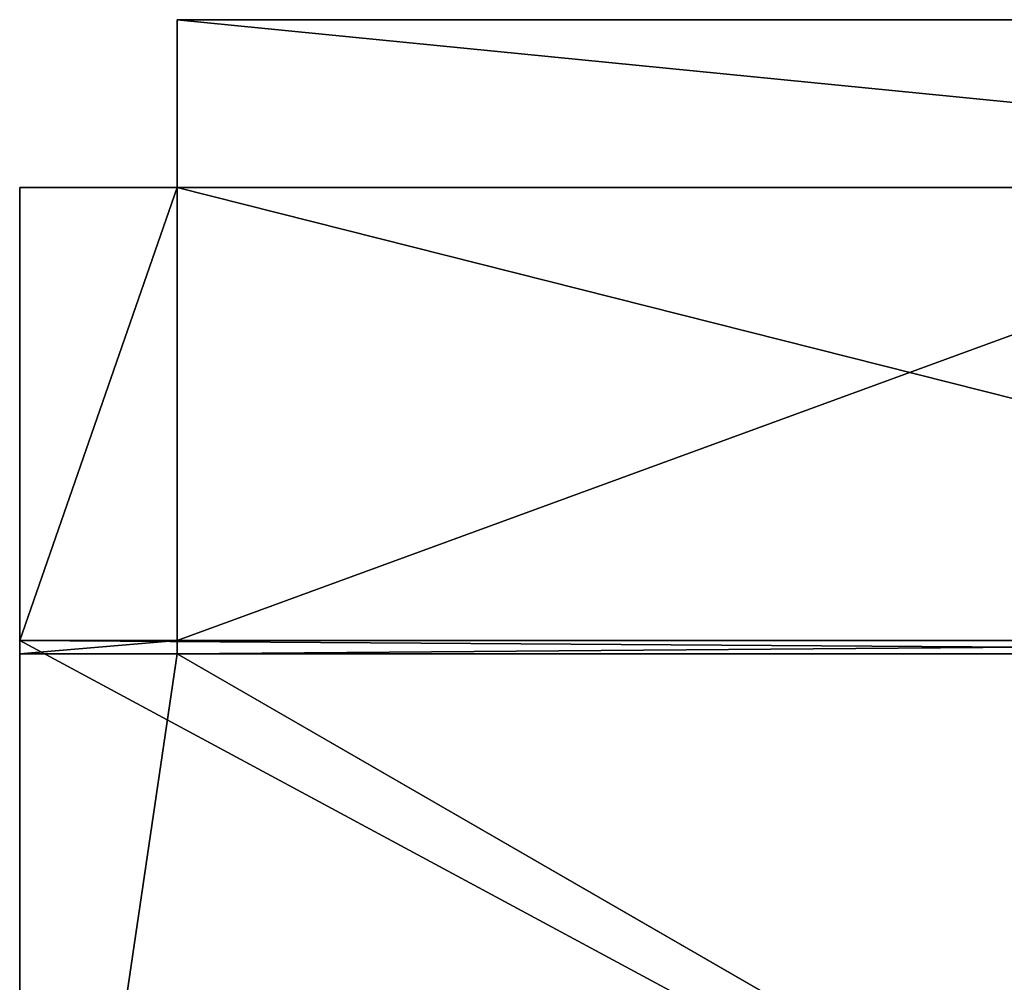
# Model space of a CAD drawing. Extents: x 0 to 29.7, y 0 to 26.4.
# Tile 17 of 37: x 1.1 to 14.6, y 13.2 to 26.4. Entities that reach past the tile are written whole.
import ezdxf

# ---------------------------------------------------------------- set-up
doc = ezdxf.new("R2010")
doc.units = 0
doc.header["$MEASUREMENT"] = 0
doc.layers.get('0').update_dxf_attribs({"color": 13, "linetype": 'CONTINUOUS'})
doc.layers.add('BOSCH_HBL8453UC_BODY', color=252, linetype='CONTINUOUS')

# ---------------------------------------------------------------- blocks, each defined once
blk = doc.blocks.new('BOSCH_HBL8453UC_TRADECAD_D')
at = {"layer": 'BOSCH_HBL8453UC_BODY', "color": 0}
for p, q in [((26.5468, 26.4004, 24.5943), (3.2729, 26.4004, 24.5943)), ((3.2729, 26.4004, 24.5943), (3.2729, 26.4004, 0.8254)), ((3.2729, 26.4004, 0.8254), (26.5468, 26.4004, 0.8254)), ((3.2729, 24.0981), (3.2729, 26.4004)), ((3.2729, 26.4004), (3.2729, 26.4004, 0.8254)), ((3.2729, 26.4004, 0.8254), (3.2729, 24.0981, 0.8254)), ((3.2729, 26.4004, 0.8254), (3.2729, 24.0981, 0.8254)), ((3.2729, 26.4004, 24.5943), (3.2729, 26.4004, 0.8254)), ((3.2729, 26.4004, 24.5943), (3.2729, 24.0981, 23.1332)), ((3.2729, 26.4004), (26.5468, 26.4004)), ((3.2729, 26.4004, 0.8254), (26.5468, 26.4004, 0.8254)), ((3.2729, 26.4004), (3.2729, 26.4004, 0.8254)), ((3.2729, 26.4004), (26.5468, 26.4004)), ((3.2729, 24.0981), (3.2729, 26.4004)), ((3.2729, 17.887, 24.5943), (3.2729, 26.4004, 24.5943)), ((26.5468, 26.4004, 24.5943), (3.2729, 26.4004, 24.5943)), ((3.2729, 26.4004, 24.5943), (3.2729, 24.0981, 23.1332)), ((3.2729, 17.887, 24.5943), (3.2729, 26.4004, 24.5943)), ((3.2729, 24.0981, 23.1332), (1.1111, 24.0981, 23.1332)), ((1.1111, 24.0981, 23.1332), (1.1111, 24.0981, 0.8254)), ((1.1111, 24.0981, 0.8254), (3.2729, 24.0981, 0.8254)), ((1.1111, 24.0981, 23.1332), (1.1111, 24.0981, 0.8254)), ((1.1111, 24.0981, 23.1332), (1.1111, 17.887, 23.1332)), ((1.1111, 17.887, 0.8254), (1.1111, 24.0981, 0.8254)), ((1.1111, 17.887), (1.1111, 24.0981)), ((1.1111, 24.0981), (1.1111, 24.0981, 0.8254)), ((1.1111, 17.887, 0.8254), (1.1111, 24.0981, 0.8254)), ((3.2729, 24.0981), (1.1111, 17.887)), ((1.1111, 24.0981), (3.2729, 24.0981)), ((1.1111, 24.0981, 0.8254), (3.2729, 24.0981, 0.8254)), ((1.1111, 24.0981), (1.1111, 24.0981, 0.8254)), ((1.1111, 24.0981, 23.1332), (1.1111, 17.887, 23.1332)), ((3.2729, 24.0981, 23.1332), (1.1111, 24.0981, 23.1332)), ((1.1111, 24.0981), (3.2729, 24.0981)), ((1.1111, 17.887), (1.1111, 24.0981)), ((3.2729, 24.0981), (1.1111, 17.887)), ((3.2729, 24.0981, 0.8254), (3.2729, 24.0981, 23.1332)), ((3.2729, 24.0981, 0.8254), (3.2729, 24.0981)), ((3.2729, 24.0981, 0.8254), (3.2729, 24.0981, 23.1332)), ((26.5468, 24.0981), (3.2729, 24.0981)), ((3.2729, 24.0981, 0.8254), (3.2729, 24.0981)), ((3.2729, 24.0981, 23.1332), (3.2729, 17.887, 23.1332)), ((26.5468, 24.0981), (3.2729, 24.0981)), ((3.2729, 24.0981, 23.1332), (3.2729, 17.887, 23.1332)), ((1.1111, 3.0858, 0.8254), (1.1111, 17.887, 0.8254)), ((1.1111, 17.887, 0.8254), (1.1111, 17.887, 23.1332)), ((1.1111, 17.887, 23.1332), (1.1111, 3.0858, 23.1332)), ((1.1111, 17.887, 23.1332), (1.1111, 17.7044, 24.5943)), ((1.1111, 17.887, 23.1332), (1.1111, 3.0858, 23.1332)), ((1.1111, 3.0858), (1.1111, 17.887)), ((1.1111, 17.887), (1.1111, 17.887, 0.8254)), ((1.1111, 3.0858, 0.8254), (1.1111, 17.887, 0.8254)), ((1.1111, 17.887, 0.8254), (1.1111, 17.887, 23.1332)), ((3.2729, 17.887, 24.5943), (1.1111, 17.887, 24.5943)), ((1.1111, 17.887, 24.5943), (1.1111, 17.887, 23.1332)), ((1.1111, 17.887, 23.1332), (3.2729, 17.887, 23.1332)), ((1.1111, 17.887), (1.1111, 17.887, 0.8254)), ((3.2729, 17.887, 24.5943), (1.1111, 17.887, 24.5943)), ((1.1111, 17.7044, 24.5943), (1.1111, 17.887, 24.5943)), ((1.1111, 17.887), (28.6126, 17.7044)), ((1.1111, 17.887), (28.6126, 17.7044)), ((1.1111, 3.0858), (1.1111, 17.887)), ((1.1111, 17.887, 23.1332), (3.2729, 17.887, 23.1332)), ((1.1111, 17.7044, 24.5943), (1.1111, 17.887, 24.5943)), ((1.1111, 17.887, 23.1332), (1.1111, 17.7044, 24.5943)), ((1.1111, 17.887, 24.5943), (1.1111, 17.887, 23.1332)), ((3.2729, 17.887, 23.1332), (3.2729, 17.887, 24.5943)), ((3.2729, 17.887, 24.5943), (3.2729, 17.7044, 24.5943)), ((3.2729, 17.887, 24.5943), (3.2729, 17.7044, 24.5943)), ((3.2729, 17.887, 24.5943), (26.5468, 17.887, 24.5943)), ((3.2729, 17.887, 24.5943), (26.5468, 17.887, 24.5943)), ((3.2729, 17.887, 23.1332), (3.2729, 17.887, 24.5943)), ((1.1111, 3.0858, 26.4991), (1.1111, 17.7044, 26.4991)), ((1.1111, 17.7044, 26.4991), (3.2729, 17.7044, 26.4991)), ((1.1111, 17.7044, 24.5943), (1.1111, 3.0858, 23.8029)), ((3.2729, 17.7044, 24.5943), (1.1111, 17.7044, 24.5943)), ((3.2729, 17.7044, 24.5943), (1.1111, 17.7044, 24.5943)), ((1.1111, 17.7044, 26.4991), (3.2729, 17.7044, 26.4991)), ((1.1111, 17.7044, 26.4991), (1.1111, 17.7044, 24.5943)), ((1.1111, 17.7044, 24.5943), (1.1111, 3.0858, 23.8029)), ((1.1111, 17.7044, 26.4991), (1.1111, 17.7044, 24.5943)), ((1.1111, 3.0858, 26.4991), (1.1111, 17.7044, 26.4991)), ((3.2729, 17.7044, 26.4991), (28.6126, 3.0858, 26.4991)), ((3.2729, 17.7044, 26.4991), (28.6126, 17.7044, 26.4991)), ((3.2729, 17.7044, 26.4991), (28.6126, 3.0858, 26.4991)), ((26.5468, 17.7044, 24.5943), (3.2729, 17.7044, 24.5943)), ((3.2729, 17.7044, 24.5943), (3.2729, 17.7044, 26.4991)), ((26.5468, 17.7044, 24.5943), (3.2729, 17.7044, 24.5943)), ((3.2729, 17.7044, 26.4991), (28.6126, 17.7044, 26.4991)), ((3.2729, 17.7044, 24.5943), (3.2729, 17.7044, 26.4991))]:
    blk.add_line(p, q, dxfattribs=at)
at = {"layer": 'BOSCH_HBL8453UC_BODY', "color": 252}
mesh = blk.add_polyface(dxfattribs=at)
corners = [(26.5468, 26.4004, 24.5943), (3.2729, 26.4004, 0.8254), (26.5468, 26.4004, 0.8254), (3.2729, 26.4004, 24.5943)]
mesh.append_faces([[corners[k] for k in face] for face in [(0, 1, 2), (1, 0, 3)]], dxfattribs={"vtx0": -1, "color": 252})
mesh = blk.add_polyface(dxfattribs=at)
corners = [(3.2729, 26.4004), (3.2729, 24.0981, 0.8254), (3.2729, 24.0981), (3.2729, 26.4004, 0.8254)]
mesh.append_faces([[corners[k] for k in face] for face in [(0, 1, 2), (1, 0, 3)]], dxfattribs={"vtx0": -1, "color": 252})
mesh = blk.add_polyface(dxfattribs=at)
corners = [(3.2729, 26.4004, 0.8254), (3.2729, 24.0981, 23.1332), (3.2729, 24.0981, 0.8254), (3.2729, 26.4004, 24.5943)]
mesh.append_faces([[corners[k] for k in face] for face in [(0, 1, 2), (1, 0, 3)]], dxfattribs={"vtx0": -1, "color": 252})
mesh = blk.add_polyface(dxfattribs=at)
corners = [(26.5468, 26.4004, 0.8254), (3.2729, 26.4004), (26.5468, 26.4004), (3.2729, 26.4004, 0.8254)]
mesh.append_faces([[corners[k] for k in face] for face in [(0, 1, 2), (1, 0, 3)]], dxfattribs={"vtx0": -1, "color": 252})
mesh = blk.add_polyface(dxfattribs=at)
corners = [(26.5468, 24.0981), (3.2729, 26.4004), (3.2729, 24.0981), (26.5468, 26.4004)]
mesh.append_faces([[corners[k] for k in face] for face in [(0, 1, 2), (1, 0, 3)]], dxfattribs={"vtx0": -1, "color": 252})
mesh = blk.add_polyface(dxfattribs=at)
corners = [(26.5468, 26.4004, 24.5943), (3.2729, 17.887, 24.5943), (3.2729, 26.4004, 24.5943), (26.5468, 17.887, 24.5943)]
mesh.append_faces([[corners[k] for k in face] for face in [(0, 1, 2), (1, 0, 3)]], dxfattribs={"vtx0": -1, "color": 252})
mesh = blk.add_polyface(dxfattribs=at)
corners = [(3.2729, 24.0981, 23.1332), (3.2729, 17.887, 24.5943), (3.2729, 17.887, 23.1332), (3.2729, 26.4004, 24.5943)]
mesh.append_faces([[corners[k] for k in face] for face in [(0, 1, 2), (1, 0, 3)]], dxfattribs={"vtx0": -1, "color": 252})
mesh = blk.add_polyface(dxfattribs=at)
corners = [(3.2729, 24.0981, 23.1332), (1.1111, 24.0981, 0.8254), (3.2729, 24.0981, 0.8254), (1.1111, 24.0981, 23.1332)]
mesh.append_faces([[corners[k] for k in face] for face in [(0, 1, 2), (1, 0, 3)]], dxfattribs={"vtx0": -1, "color": 252})
mesh = blk.add_polyface(dxfattribs=at)
corners = [(1.1111, 24.0981, 0.8254), (1.1111, 17.887, 23.1332), (1.1111, 17.887, 0.8254), (1.1111, 24.0981, 23.1332)]
mesh.append_faces([[corners[k] for k in face] for face in [(0, 1, 2), (1, 0, 3)]], dxfattribs={"vtx0": -1, "color": 252})
mesh = blk.add_polyface(dxfattribs=at)
corners = [(1.1111, 24.0981), (1.1111, 17.887, 0.8254), (1.1111, 17.887), (1.1111, 24.0981, 0.8254)]
mesh.append_faces([[corners[k] for k in face] for face in [(0, 1, 2), (1, 0, 3)]], dxfattribs={"vtx0": -1, "color": 252})
mesh = blk.add_polyface(dxfattribs=at)
corners = [(28.6126, 17.7044), (3.2729, 24.0981), (1.1111, 17.887), (26.5468, 24.0981)]
mesh.append_faces([[corners[k] for k in face] for face in [(0, 1, 2), (1, 0, 3)]], dxfattribs={"vtx0": -1, "color": 252})
mesh = blk.add_polyface(dxfattribs=at)
corners = [(3.2729, 24.0981, 0.8254), (1.1111, 24.0981), (3.2729, 24.0981), (1.1111, 24.0981, 0.8254)]
mesh.append_faces([[corners[k] for k in face] for face in [(0, 1, 2), (1, 0, 3)]], dxfattribs={"vtx0": -1, "color": 252})
mesh = blk.add_polyface(dxfattribs=at)
corners = [(3.2729, 24.0981, 23.1332), (1.1111, 17.887, 23.1332), (1.1111, 24.0981, 23.1332), (3.2729, 17.887, 23.1332)]
mesh.append_faces([[corners[k] for k in face] for face in [(0, 1, 2), (1, 0, 3)]], dxfattribs={"vtx0": -1, "color": 252})
mesh = blk.add_polyface(dxfattribs=at)
corners = [(3.2729, 24.0981), (1.1111, 24.0981), (1.1111, 17.887)]
mesh.append_faces([[corners[k] for k in face] for face in [(0, 1, 2)]], dxfattribs={"color": 252})
mesh = blk.add_polyface(dxfattribs=at)
corners = [(1.1111, 17.887, 0.8254), (1.1111, 3.0858, 23.1332), (1.1111, 3.0858, 0.8254), (1.1111, 17.887, 23.1332)]
mesh.append_faces([[corners[k] for k in face] for face in [(0, 1, 2), (1, 0, 3)]], dxfattribs={"vtx0": -1, "color": 252})
mesh = blk.add_polyface(dxfattribs=at)
corners = [(1.1111, 17.887, 23.1332), (1.1111, 3.0858, 23.8029), (1.1111, 3.0858, 23.1332), (1.1111, 17.7044, 24.5943)]
mesh.append_faces([[corners[k] for k in face] for face in [(0, 1, 2), (1, 0, 3)]], dxfattribs={"vtx0": -1, "color": 252})
mesh = blk.add_polyface(dxfattribs=at)
corners = [(1.1111, 17.887), (1.1111, 3.0858, 0.8254), (1.1111, 3.0858), (1.1111, 17.887, 0.8254)]
mesh.append_faces([[corners[k] for k in face] for face in [(0, 1, 2), (1, 0, 3)]], dxfattribs={"vtx0": -1, "color": 252})
mesh = blk.add_polyface(dxfattribs=at)
corners = [(3.2729, 17.887, 24.5943), (1.1111, 17.887, 23.1332), (3.2729, 17.887, 23.1332), (1.1111, 17.887, 24.5943)]
mesh.append_faces([[corners[k] for k in face] for face in [(0, 1, 2), (1, 0, 3)]], dxfattribs={"vtx0": -1, "color": 252})
mesh = blk.add_polyface(dxfattribs=at)
corners = [(3.2729, 17.887, 24.5943), (1.1111, 17.7044, 24.5943), (1.1111, 17.887, 24.5943), (3.2729, 17.7044, 24.5943)]
mesh.append_faces([[corners[k] for k in face] for face in [(0, 1, 2), (1, 0, 3)]], dxfattribs={"vtx0": -1, "color": 252})
mesh = blk.add_polyface(dxfattribs=at)
corners = [(28.6126, 3.0858), (1.1111, 17.887), (1.1111, 3.0858), (28.6126, 17.7044)]
mesh.append_faces([[corners[k] for k in face] for face in [(0, 1, 2), (1, 0, 3)]], dxfattribs={"vtx0": -1, "color": 252})
mesh = blk.add_polyface(dxfattribs=at)
corners = [(1.1111, 17.887, 24.5943), (1.1111, 17.7044, 24.5943), (1.1111, 17.887, 23.1332)]
mesh.append_faces([[corners[k] for k in face] for face in [(0, 1, 2)]], dxfattribs={"color": 252})
mesh = blk.add_polyface(dxfattribs=at)
corners = [(26.5468, 17.887, 24.5943), (3.2729, 17.7044, 24.5943), (3.2729, 17.887, 24.5943), (26.5468, 17.7044, 24.5943)]
mesh.append_faces([[corners[k] for k in face] for face in [(0, 1, 2), (1, 0, 3)]], dxfattribs={"vtx0": -1, "color": 252})
mesh = blk.add_polyface(dxfattribs=at)
corners = [(3.2729, 17.7044, 26.4991), (1.1111, 3.0858, 26.4991), (1.1111, 17.7044, 26.4991), (28.6126, 3.0858, 26.4991)]
mesh.append_faces([[corners[k] for k in face] for face in [(0, 1, 2), (1, 0, 3)]], dxfattribs={"vtx0": -1, "color": 252})
mesh = blk.add_polyface(dxfattribs=at)
corners = [(3.2729, 17.7044, 26.4991), (1.1111, 17.7044, 24.5943), (3.2729, 17.7044, 24.5943), (1.1111, 17.7044, 26.4991)]
mesh.append_faces([[corners[k] for k in face] for face in [(0, 1, 2), (1, 0, 3)]], dxfattribs={"vtx0": -1, "color": 252})
mesh = blk.add_polyface(dxfattribs=at)
corners = [(1.1111, 17.7044, 24.5943), (1.1111, 3.0858, 26.4991), (1.1111, 3.0858, 23.8029), (1.1111, 17.7044, 26.4991)]
mesh.append_faces([[corners[k] for k in face] for face in [(0, 1, 2), (1, 0, 3)]], dxfattribs={"vtx0": -1, "color": 252})
mesh = blk.add_polyface(dxfattribs=at)
corners = [(28.6126, 3.0858, 26.4991), (3.2729, 17.7044, 26.4991), (28.6126, 17.7044, 26.4991)]
mesh.append_faces([[corners[k] for k in face] for face in [(0, 1, 2)]], dxfattribs={"color": 252})
mesh = blk.add_polyface(dxfattribs=at)
corners = [(28.6126, 17.7044, 26.4991), (3.2729, 17.7044, 24.5943), (26.5468, 17.7044, 24.5943), (3.2729, 17.7044, 26.4991)]
mesh.append_faces([[corners[k] for k in face] for face in [(0, 1, 2), (1, 0, 3)]], dxfattribs={"vtx0": -1, "color": 252})

msp = doc.modelspace()

# ---------------------------------------------------------------- block references
at = {"color": 0}
msp.add_blockref('BOSCH_HBL8453UC_TRADECAD_D', (0, 0), dxfattribs=at)

doc.saveas('drawing.dxf')
